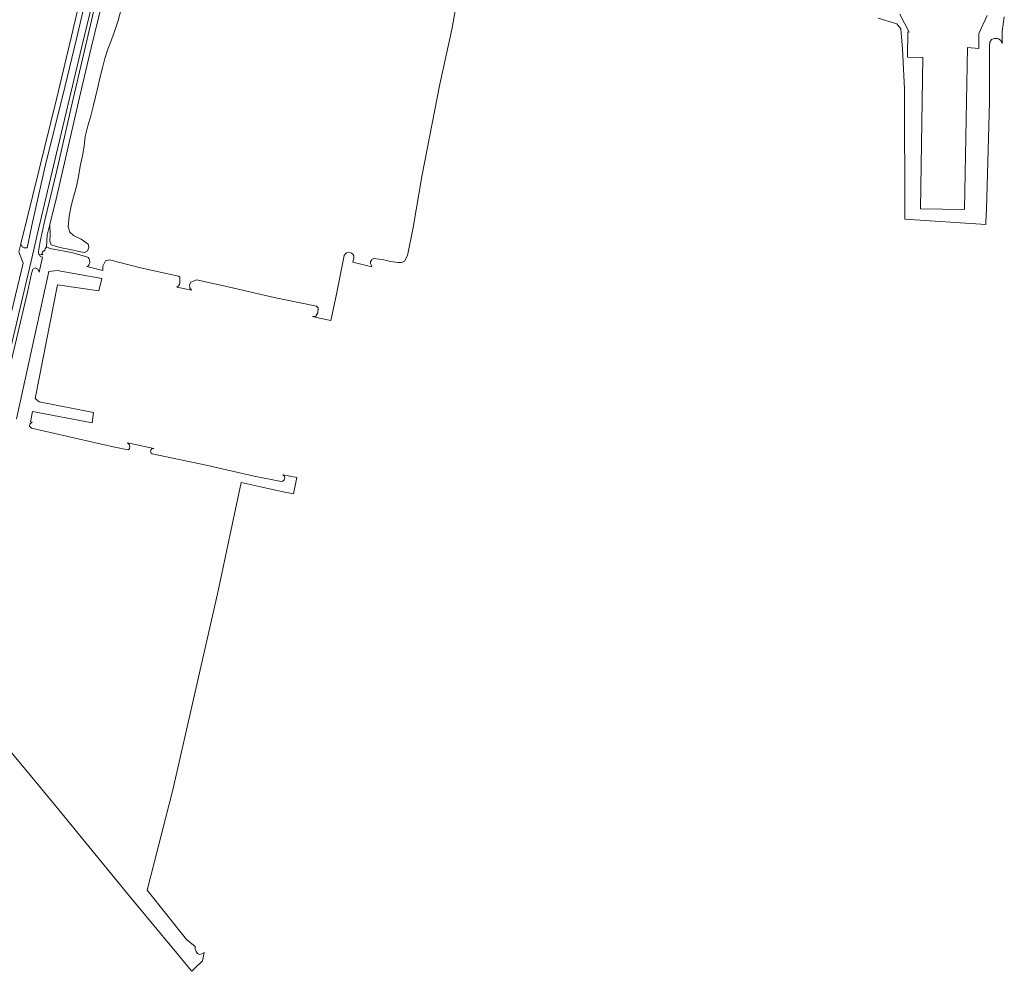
# Model space of a CAD drawing. Header units: metres. Extents: x 239845 to 242720, y 580286 to 584200.
# Tile 6 of 113: x 240402 to 240858, y 580286 to 580727. Entities that reach past the tile are written whole.
import ezdxf

# ---------------------------------------------------------------- set-up
doc = ezdxf.new("R2010")
doc.units = ezdxf.units.M
for name, color, linetype, lineweight in [('B-WE-GR-GRAS-GV', 60, 'Continuous', 13), ('B-WE-OG-TERREIN_ERF-GV', 7, 'Continuous', 18), ('B-WE-OG-WATER_SLOOT-GV', 120, 'Continuous', 18)]:
    doc.layers.add(name, color=color, linetype=linetype, lineweight=lineweight)

msp = doc.modelspace()

# ---------------------------------------------------------------- linework, layer by layer
at = {"layer": 'B-WE-GR-GRAS-GV', "flags": 128}
msp.add_lwpolyline([(240383.98, 580533.87), (240403.43, 580614.43), (240401.31, 580619.73), (240402.24, 580623.47), (240418.89, 580691.1), (240425.74, 580719.68), (240432.79, 580750.23)], dxfattribs=at)
msp.add_lwpolyline([(240383.98, 580533.87), (240403.43, 580614.43), (240401.31, 580619.73), (240402.24, 580623.47), (240418.89, 580691.1), (240425.74, 580719.68), (240432.79, 580750.23)], dxfattribs=at)
at = {"layer": 'B-WE-OG-TERREIN_ERF-GV', "flags": 128}
for points in [[(240395.11, 580557.75), (240405.41, 580601.06), (240407.18, 580609.68), (240407.78, 580611.64), (240408.96, 580612.34), (240410.14, 580611.76), (240410.79, 580610.38), (240412.38, 580617.27), (240411.84, 580617.41, -0.124322), (240410.88, 580618.27, -0.170734), (240410.45, 580619.95), (240411.22, 580624.51), (240413.34, 580634.43), (240418.92, 580657.38), (240426.05, 580688.64), (240434.5, 580724.83), (240444.1, 580766.68)], [(240395.11, 580557.75), (240405.41, 580601.06), (240407.18, 580609.68), (240407.78, 580611.64), (240408.96, 580612.34), (240410.14, 580611.76), (240410.79, 580610.38), (240412.38, 580617.27), (240411.84, 580617.41, -0.124322), (240410.88, 580618.27, -0.170734), (240410.45, 580619.95), (240411.22, 580624.51), (240413.34, 580634.43), (240418.92, 580657.38), (240426.05, 580688.64), (240434.5, 580724.83), (240444.1, 580766.68)], [(240448.67, 580731.57), (240447.34, 580726.97), (240445.85, 580722.22), (240444.35, 580718), (240442.65, 580713.67), (240441.22, 580709.34), (240440.07, 580704.96), (240438.95, 580700.25), (240437.89, 580695.95), (240435.83, 580687.13), (240434.68, 580682.68), (240433.27, 580678.05), (240432.13, 580673.22), (240431.57, 580668.66), (240430.86, 580664.13), (240429.84, 580659.4), (240428.95, 580654.68), (240428.15, 580650.04), (240426.89, 580645.64), (240425.62, 580641.07), (240424.67, 580636.22), (240424.29, 580631.36), (240424.98, 580628.89), (240426.7, 580627.28), (240430.19, 580625.56), (240433.47, 580623.25), (240433.85, 580621.68), (240433.22, 580620.23), (240431.75, 580619.45), (240429.89, 580619.72), (240425.15, 580620.83), (240420.36, 580621.69), (240416.3, 580623.01), (240415.73, 580624.66), (240415.82, 580627.82), (240415.67, 580632.41), (240414.42, 580627.4), (240414.14, 580622.06), (240414.3, 580621.98), (240415.65, 580621.29), (240425.83, 580619.45), (240432.89, 580617.48, -0.604195), (240432.84, 580612.86), (240440.3, 580611.15), (240440.34, 580612.99), (240440.34, 580613.16), (240441.48, 580615.51), (240443.29, 580616), (240457.75, 580612.38), (240475.27, 580608.51), (240475.95, 580607.92), (240475.99, 580607.15), (240475.99, 580605.77), (240475.92, 580605.3), (240475.83, 580604.64), (240475.3, 580603.95), (240474.51, 580603.39), (240481.28, 580602.04), (240480.6, 580602.98), (240480.36, 580604.23), (240480.41, 580604.33), (240481.05, 580605.61), (240482.55, 580606.26), (240483.64, 580606.71), (240496.89, 580603.87), (240519.67, 580598.64), (240539.18, 580594.56), (240540.03, 580593.77), (240539.89, 580591.47), (240539.88, 580591.46), (240538.95, 580589.99), (240537.45, 580589.69), (240540.63, 580588.97), (240545.81, 580587.96), (240548.33, 580599.33), (240552.05, 580617.95, -0.897241), (240556.53, 580616.98), (240556.11, 580614.87), (240564.93, 580612.71), (240564.67, 580613.43), (240564.29, 580614.27), (240564.25, 580615.24), (240564.67, 580615.81), (240564.9, 580616.12), (240565.86, 580616.66), (240570.44, 580616.01), (240573.52, 580615.24), (240577.1, 580614.74), (240578.57, 580614.81), (240579.99, 580615.47), (240581.42, 580617.97), (240584.03, 580630.95), (240587.96, 580654.68), (240596.39, 580697.48), (240601.9, 580722.82), (240604.44, 580736.38)], [(240448.67, 580731.57), (240447.34, 580726.97), (240445.85, 580722.22), (240444.35, 580718), (240442.65, 580713.67), (240441.22, 580709.34), (240440.07, 580704.96), (240438.95, 580700.25), (240437.89, 580695.95), (240435.83, 580687.13), (240434.68, 580682.68), (240433.27, 580678.05), (240432.13, 580673.22), (240431.57, 580668.66), (240430.86, 580664.13), (240429.84, 580659.4), (240428.95, 580654.68), (240428.15, 580650.04), (240426.89, 580645.64), (240425.62, 580641.07), (240424.67, 580636.22), (240424.29, 580631.36), (240424.98, 580628.89), (240426.7, 580627.28), (240430.19, 580625.56), (240433.47, 580623.25), (240433.85, 580621.68), (240433.22, 580620.23), (240431.75, 580619.45), (240429.89, 580619.72), (240425.15, 580620.83), (240420.36, 580621.69), (240416.3, 580623.01), (240415.73, 580624.66), (240415.82, 580627.82), (240415.67, 580632.41), (240414.42, 580627.4), (240414.14, 580622.06), (240414.3, 580621.98), (240415.65, 580621.29), (240425.83, 580619.45), (240432.89, 580617.48, -0.604195), (240432.84, 580612.86), (240440.3, 580611.15), (240440.34, 580612.99), (240440.34, 580613.16), (240441.48, 580615.51), (240443.29, 580616), (240457.75, 580612.38), (240475.27, 580608.51), (240475.95, 580607.92), (240475.99, 580607.15), (240475.99, 580605.77), (240475.92, 580605.3), (240475.83, 580604.64), (240475.3, 580603.95), (240474.51, 580603.39), (240481.28, 580602.04), (240480.6, 580602.98), (240480.36, 580604.23), (240480.41, 580604.33), (240481.05, 580605.61), (240482.55, 580606.26), (240483.64, 580606.71), (240496.89, 580603.87), (240519.67, 580598.64), (240539.18, 580594.56), (240540.03, 580593.77), (240539.89, 580591.47), (240539.88, 580591.46), (240538.95, 580589.99), (240537.45, 580589.69), (240540.63, 580588.97), (240545.81, 580587.96), (240548.33, 580599.33), (240552.05, 580617.95, -0.897241), (240556.53, 580616.98), (240556.11, 580614.87), (240564.93, 580612.71), (240564.67, 580613.43), (240564.29, 580614.27), (240564.25, 580615.24), (240564.67, 580615.81), (240564.9, 580616.12), (240565.86, 580616.66), (240570.44, 580616.01), (240573.52, 580615.24), (240577.1, 580614.74), (240578.57, 580614.81), (240579.99, 580615.47), (240581.42, 580617.97), (240584.03, 580630.95), (240587.96, 580654.68), (240596.39, 580697.48), (240601.9, 580722.82), (240604.44, 580736.38)], [(240393.95, 580392.46), (240405.26, 580378.87), (240418.45, 580362.87), (240433.72, 580344.26), (240452.68, 580321.24), (240474.57, 580294.69), (240479.71, 580288.54), (240481.53, 580286.35), (240482.77, 580287.59), (240486.38, 580291.2), (240487.24, 580295.14), (240486.16, 580294.4), (240485, 580294.1), (240484.7, 580294.31), (240484.19, 580294.68), (240483.48, 580295.6), (240482.97, 580296.71), (240483.1, 580297.81), (240479.04, 580301.12), (240460.78, 580323.88), (240472.69, 580370.45), (240493.33, 580461.33), (240504.31, 580512.79), (240512.64, 580510.94), (240523.09, 580508.69), (240528.55, 580507.63), (240530.13, 580515.22), (240523.69, 580516.44, -0.750273), (240522.93, 580513.37), (240510.31, 580515.74), (240488.21, 580520.9), (240463.08, 580526.2, -0.831422), (240463.88, 580528.66), (240451.75, 580531.28), (240452.45, 580530.48), (240452.82, 580529.68), (240452.64, 580528.46), (240451.78, 580527.96), (240445.07, 580529.39), (240407.28, 580537.95), (240406.25, 580538.89), (240406.5, 580539.94), (240407.59, 580540.83), (240406.73, 580541.01), (240407.68, 580545.76), (240435.29, 580540.53), (240436, 580545.23), (240410.83, 580550.17), (240408.88, 580551.83), (240419.3, 580604.5), (240438.35, 580601.67), (240439.76, 580607.32), (240419.06, 580611.08), (240415.3, 580610.61), (240400.35, 580542.39)], [(240393.95, 580392.46), (240405.26, 580378.87), (240418.45, 580362.87), (240433.72, 580344.26), (240452.68, 580321.24), (240474.57, 580294.69), (240479.71, 580288.54), (240481.53, 580286.35), (240482.77, 580287.59), (240486.38, 580291.2), (240487.24, 580295.14), (240486.16, 580294.4), (240485, 580294.1), (240484.7, 580294.31), (240484.19, 580294.68), (240483.48, 580295.6), (240482.97, 580296.71), (240483.1, 580297.81), (240479.04, 580301.12), (240460.78, 580323.88), (240472.69, 580370.45), (240493.33, 580461.33), (240504.31, 580512.79), (240512.64, 580510.94), (240523.09, 580508.69), (240528.55, 580507.63), (240530.13, 580515.22), (240523.69, 580516.44, -0.750273), (240522.93, 580513.37), (240510.31, 580515.74), (240488.21, 580520.9), (240463.08, 580526.2, -0.831422), (240463.88, 580528.66), (240451.75, 580531.28), (240452.45, 580530.48), (240452.82, 580529.68), (240452.64, 580528.46), (240451.78, 580527.96), (240445.07, 580529.39), (240407.28, 580537.95), (240406.25, 580538.89), (240406.5, 580539.94), (240407.59, 580540.83), (240406.73, 580541.01), (240407.68, 580545.76), (240435.29, 580540.53), (240436, 580545.23), (240410.83, 580550.17), (240408.88, 580551.83), (240419.3, 580604.5), (240438.35, 580601.67), (240439.76, 580607.32), (240419.06, 580611.08), (240415.3, 580610.61), (240400.35, 580542.39)]]:
    msp.add_lwpolyline(points, format="xyb", dxfattribs=at)
for points in [[(240443, 580766.53), (240430.53, 580714.84), (240417.49, 580659.64), (240409.87, 580627.65), (240408.08, 580620.02), (240396.99, 580572.76)], [(240443, 580766.53), (240430.53, 580714.84), (240417.49, 580659.64), (240409.87, 580627.65), (240408.08, 580620.02), (240396.99, 580572.76)], [(240799.39, 580727.97), (240808.12, 580725.38), (240809.89, 580723.06), (240810.71, 580713.66), (240811.67, 580695.21), (240811.75, 580634.93), (240849.26, 580632.35), (240849.33, 580633.65), (240849.65, 580639.54), (240851, 580689.08), (240850.97, 580715.17), (240851.16, 580716.83), (240851.98, 580718.08), (240853.36, 580718.65), (240854.31, 580718.65), (240855.17, 580718.45), (240856.23, 580717.6), (240856.78, 580716.32), (240856.86, 580721.78), (240857.85, 580728.66)], [(240799.39, 580727.97), (240808.12, 580725.38), (240809.89, 580723.06), (240810.71, 580713.66), (240811.67, 580695.21), (240811.75, 580634.93), (240849.26, 580632.35), (240849.33, 580633.65), (240849.65, 580639.54), (240851, 580689.08), (240850.97, 580715.17), (240851.16, 580716.83), (240851.98, 580718.08), (240853.36, 580718.65), (240854.31, 580718.65), (240855.17, 580718.45), (240856.23, 580717.6), (240856.78, 580716.32), (240856.86, 580721.78), (240857.85, 580728.66)], [(240849.97, 580729.27), (240846.05, 580720.88), (240846.01, 580713.95), (240840.75, 580714.36), (240839.44, 580639.35), (240818.95, 580639.71), (240820.17, 580709.82), (240813.02, 580709.85), (240813.22, 580721.65), (240813.79, 580721.56), (240809.42, 580729.86)], [(240849.97, 580729.27), (240846.05, 580720.88), (240846.01, 580713.95), (240840.75, 580714.36), (240839.44, 580639.35), (240818.95, 580639.71), (240820.17, 580709.82), (240813.02, 580709.85), (240813.22, 580721.65), (240813.79, 580721.56), (240809.42, 580729.86)]]:
    msp.add_lwpolyline(points, dxfattribs=at)
at = {"layer": 'B-WE-OG-WATER_SLOOT-GV', "flags": 128}
msp.add_lwpolyline([(240432.79, 580750.23), (240425.74, 580719.68), (240418.89, 580691.1), (240402.24, 580623.47), (240402.9, 580621.99), (240403.86, 580621.6), (240405.17, 580621.56), (240407.82, 580634.13), (240413.87, 580660.86), (240421.64, 580691.57), (240428.06, 580718.42), (240443.31, 580783.94)], dxfattribs=at)
msp.add_lwpolyline([(240432.79, 580750.23), (240425.74, 580719.68), (240418.89, 580691.1), (240402.24, 580623.47), (240402.9, 580621.99), (240403.86, 580621.6), (240405.17, 580621.56), (240407.82, 580634.13), (240413.87, 580660.86), (240421.64, 580691.57), (240428.06, 580718.42), (240443.31, 580783.94)], dxfattribs=at)
msp.add_lwpolyline([(240444.1, 580766.68), (240434.5, 580724.83), (240426.05, 580688.64), (240418.92, 580657.38), (240413.34, 580634.43), (240411.22, 580624.51), (240410.45, 580619.95, 0.170734), (240410.88, 580618.27, -0.187937), (240412.5, 580618.34), (240412.46, 580618.38), (240412.38, 580618.47), (240412.32, 580618.56), (240412.27, 580618.66), (240412.22, 580618.76), (240412.19, 580618.87), (240412.17, 580618.98), (240412.15, 580619.09), (240412.16, 580619.2), (240412.17, 580619.31), (240412.2, 580619.42), (240412.23, 580619.53), (240412.28, 580619.63), (240412.34, 580619.73), (240412.4, 580619.82), (240412.48, 580619.9), (240412.56, 580619.97), (240412.65, 580620.04), (240412.75, 580620.09), (240412.86, 580620.14), (240412.96, 580620.17), (240413.07, 580620.19), (240413.19, 580620.2), (240413.3, 580620.2), (240413.34, 580620.2), (240413.39, 580620.19, -0.234157), (240414.3, 580621.98), (240414.14, 580622.06), (240414.42, 580627.4), (240415.67, 580632.41), (240418.97, 580645.57), (240429.92, 580693.17), (240434.94, 580714.29), (240440.02, 580735.1)], format="xyb", dxfattribs=at)
msp.add_lwpolyline([(240444.1, 580766.68), (240434.5, 580724.83), (240426.05, 580688.64), (240418.92, 580657.38), (240413.34, 580634.43), (240411.22, 580624.51), (240410.45, 580619.95, 0.170734), (240410.88, 580618.27, -0.187937), (240412.5, 580618.34), (240412.46, 580618.38), (240412.38, 580618.47), (240412.32, 580618.56), (240412.27, 580618.66), (240412.22, 580618.76), (240412.19, 580618.87), (240412.17, 580618.98), (240412.15, 580619.09), (240412.16, 580619.2), (240412.17, 580619.31), (240412.2, 580619.42), (240412.23, 580619.53), (240412.28, 580619.63), (240412.34, 580619.73), (240412.4, 580619.82), (240412.48, 580619.9), (240412.56, 580619.97), (240412.65, 580620.04), (240412.75, 580620.09), (240412.86, 580620.14), (240412.96, 580620.17), (240413.07, 580620.19), (240413.19, 580620.2), (240413.3, 580620.2), (240413.34, 580620.2), (240413.39, 580620.19, -0.234157), (240414.3, 580621.98), (240414.14, 580622.06), (240414.42, 580627.4), (240415.67, 580632.41), (240418.97, 580645.57), (240429.92, 580693.17), (240434.94, 580714.29), (240440.02, 580735.1)], format="xyb", dxfattribs=at)

doc.saveas('drawing.dxf')
